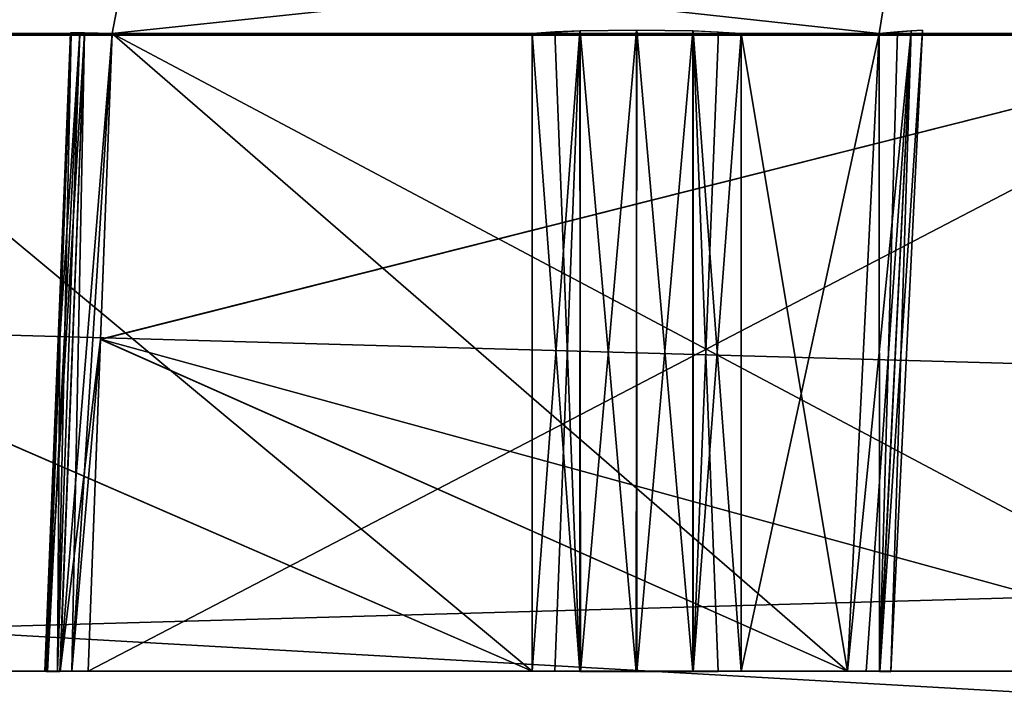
# Model space of a CAD drawing. Header units: millimetres. Extents: x -141 to 250, y -45 to 55.
# Tile 47 of 170: x -34.85 to -28.19, y 16.92 to 21.44. Entities that reach past the tile are written whole.
import ezdxf

# ---------------------------------------------------------------- set-up
doc = ezdxf.new("R2010")
doc.units = ezdxf.units.MM
doc.header["$LTSCALE"] = 52.148148
for name, color, linetype in [('147', 7, 'CONTINUOUS'), ('148', 7, 'CONTINUOUS'), ('149', 7, 'CONTINUOUS'), ('153', 7, 'CONTINUOUS'), ('164', 7, 'CONTINUOUS'), ('167', 7, 'CONTINUOUS'), ('358', 7, 'CONTINUOUS'), ('359', 7, 'CONTINUOUS'), ('360', 7, 'CONTINUOUS'), ('361', 7, 'CONTINUOUS'), ('372', 7, 'CONTINUOUS'), ('373', 7, 'CONTINUOUS'), ('374', 7, 'CONTINUOUS'), ('375', 7, 'CONTINUOUS'), ('376', 7, 'CONTINUOUS'), ('383', 7, 'CONTINUOUS'), ('384', 7, 'CONTINUOUS'), ('385', 7, 'CONTINUOUS'), ('386', 7, 'CONTINUOUS'), ('388', 7, 'CONTINUOUS'), ('389', 7, 'CONTINUOUS'), ('390', 7, 'CONTINUOUS'), ('391', 7, 'CONTINUOUS'), ('392', 7, 'CONTINUOUS'), ('634', 7, 'CONTINUOUS'), ('635', 7, 'CONTINUOUS'), ('644', 7, 'CONTINUOUS'), ('645', 7, 'CONTINUOUS'), ('646', 7, 'CONTINUOUS'), ('647', 7, 'CONTINUOUS'), ('652', 7, 'CONTINUOUS'), ('653', 7, 'CONTINUOUS'), ('656', 7, 'CONTINUOUS'), ('657', 7, 'CONTINUOUS'), ('658', 7, 'CONTINUOUS'), ('659', 7, 'CONTINUOUS'), ('754', 7, 'CONTINUOUS'), ('765', 7, 'CONTINUOUS')]:
    doc.layers.add(name, color=color, linetype=linetype)

msp = doc.modelspace()

# ---------------------------------------------------------------- linework, layer by layer
at = {"layer": '147', "linetype": 'Continuous'}
for points in [[(-140.0913, -0.4782, 141.0903), (139.7289, -0.4782, 141.0903), (-138.9997, 24.5218, 139.9988), (-140.0913, -0.4782, 141.0903)], [(-138.9997, 24.5218, 139.9988), (139.7289, -0.4782, 141.0903), (138.6374, 24.5218, 139.9988), (-138.9997, 24.5218, 139.9988)]]:
    msp.add_3dface(points, dxfattribs=at)
at = {"layer": '148', "linetype": 'Continuous'}
for points in [[(139.7289, -0.4782, -141.0903), (-140.0913, -0.4782, -141.0903), (138.6374, 24.5218, -139.9988), (139.7289, -0.4782, -141.0903)], [(138.6374, 24.5218, -139.9988), (-140.0913, -0.4782, -141.0903), (-138.9997, 24.5218, -139.9988), (138.6374, 24.5218, -139.9988)]]:
    msp.add_3dface(points, dxfattribs=at)
at = {"layer": '149', "linetype": 'Continuous'}
for points in [[(106.6, 21.3393, -123.2716), (-106.6, 21.3393, -123.2716), (106.6, 15.3131, -123.4294), (106.6, 21.3393, -123.2716)], [(-106.6, 21.3393, -123.2716), (106.6, 9.2869, -123.5872), (106.6, 15.3131, -123.4294), (-106.6, 21.3393, -123.2716)], [(-106.6, 15.3214, -123.4292), (106.6, 9.2869, -123.5872), (-106.6, 21.3393, -123.2716), (-106.6, 15.3214, -123.4292)]]:
    msp.add_3dface(points, dxfattribs=at)
at = {"layer": '153', "linetype": 'Continuous'}
for points in [[(-106.6, 9.2869, 123.5872), (-106.6, 15.3218, 123.4292), (106.6, 21.3393, 123.2716), (-106.6, 9.2869, 123.5872)], [(106.6, 15.3218, 123.4292), (-106.6, 9.2869, 123.5872), (106.6, 21.3393, 123.2716), (106.6, 15.3218, 123.4292)], [(-106.6, 15.3218, 123.4292), (-106.6, 21.3393, 123.2716), (106.6, 21.3393, 123.2716), (-106.6, 15.3218, 123.4292)]]:
    msp.add_3dface(points, dxfattribs=at)
at = {"layer": '164', "linetype": 'Continuous'}
for points in [[(106.6, 21.3393, 123.2716), (-106.6, 21.3393, 123.2716), (-106.6, 21.9001, 123.1469), (106.6, 21.3393, 123.2716)], [(106.6, 21.9001, 123.1469), (106.6, 21.3393, 123.2716), (-106.6, 21.9001, 123.1469), (106.6, 21.9001, 123.1469)]]:
    msp.add_3dface(points, dxfattribs=at)
at = {"layer": '167', "linetype": 'Continuous'}
for points in [[(-106.6, 21.3393, -123.2716), (106.6, 21.3393, -123.2716), (106.6, 21.9011, -123.1464), (-106.6, 21.3393, -123.2716)], [(-106.6, 21.9001, -123.1469), (-106.6, 21.3393, -123.2716), (106.6, 21.9011, -123.1464), (-106.6, 21.9001, -123.1469)]]:
    msp.add_3dface(points, dxfattribs=at)
at = {"layer": '358', "linetype": 'Continuous'}
for points in [[(-31.3821, 21.3523, -99.5641), (-31.3821, 17.0413, -99.3512), (-36.5681, 21.3523, -94.378), (-31.3821, 21.3523, -99.5641)], [(-36.5681, 21.3523, -94.378), (-31.3821, 17.0413, -99.3512), (-36.5439, 19.2839, -94.3001), (-36.5681, 21.3523, -94.378)], [(-36.5439, 19.2839, -94.3001), (-31.3821, 17.0413, -99.3512), (-36.5179, 17.0413, -94.2153), (-36.5439, 19.2839, -94.3001)]]:
    msp.add_3dface(points, dxfattribs=at)
at = {"layer": '359', "linetype": 'Continuous'}
for points in [[(-29.9687, 21.3523, -99.5641), (-29.2488, 17.0413, -98.6313), (-29.9687, 17.0413, -99.3512), (-29.9687, 21.3523, -99.5641)], [(-29.0359, 21.3523, -98.6313), (-29.2488, 17.0413, -98.6313), (-29.9687, 21.3523, -99.5641), (-29.0359, 21.3523, -98.6313)]]:
    msp.add_3dface(points, dxfattribs=at)
at = {"layer": '360', "linetype": 'Continuous'}
for points in [[(-34.222, 21.3523, -92.0319), (-34.2999, 19.2838, -92.0561), (-29.2488, 17.0413, -97.2179), (-34.222, 21.3523, -92.0319)], [(-29.0359, 21.3523, -97.2179), (-34.222, 21.3523, -92.0319), (-29.2488, 17.0413, -97.2179), (-29.0359, 21.3523, -97.2179)], [(-34.2999, 19.2838, -92.0561), (-34.3847, 17.0413, -92.0821), (-29.2488, 17.0413, -97.2179), (-34.2999, 19.2838, -92.0561)]]:
    msp.add_3dface(points, dxfattribs=at)
at = {"layer": '361', "linetype": 'Continuous'}
for points in [[(-26.1067, 21.3523, -80.8528), (-26.1067, 17.0413, -80.6399), (-34.3847, 17.0413, -88.9179), (-26.1067, 21.3523, -80.8528)], [(-34.2999, 19.2839, -88.9439), (-26.1067, 21.3523, -80.8528), (-34.3847, 17.0413, -88.9179), (-34.2999, 19.2839, -88.9439)], [(-34.222, 21.3523, -88.9681), (-26.1067, 21.3523, -80.8528), (-34.2999, 19.2839, -88.9439), (-34.222, 21.3523, -88.9681)]]:
    msp.add_3dface(points, dxfattribs=at)
at = {"layer": '372', "linetype": 'Continuous'}
for points in [[(-34.222, 21.3523, -66.6319), (-34.2999, 19.2849, -66.6561), (-26.1067, 17.0413, -74.9601), (-34.222, 21.3523, -66.6319)], [(-26.1067, 21.3523, -74.7472), (-34.222, 21.3523, -66.6319), (-26.1067, 17.0413, -74.9601), (-26.1067, 21.3523, -74.7472)], [(-34.2999, 19.2849, -66.6561), (-34.3847, 17.0413, -66.6821), (-26.1067, 17.0413, -74.9601), (-34.2999, 19.2849, -66.6561)]]:
    msp.add_3dface(points, dxfattribs=at)
at = {"layer": '373', "linetype": 'Continuous'}
for points in [[(-34.6584, 17.0413, -65.7813), (-34.441, 21.3523, -65.1062), (-34.5916, 17.0413, -65.1), (-34.6584, 17.0413, -65.7813)], [(-34.5753, 19.2849, -65.7643), (-34.441, 21.3523, -65.1062), (-34.6584, 17.0413, -65.7813), (-34.5753, 19.2849, -65.7643)], [(-34.4989, 21.3523, -64.4518), (-34.5753, 19.2849, -64.4357), (-34.5916, 17.0413, -65.1), (-34.4989, 21.3523, -64.4518)], [(-34.441, 21.3523, -65.1062), (-34.4989, 21.3523, -64.4518), (-34.5916, 17.0413, -65.1), (-34.441, 21.3523, -65.1062)], [(-34.4989, 21.3523, -65.7482), (-34.441, 21.3523, -65.1062), (-34.5753, 19.2849, -65.7643), (-34.4989, 21.3523, -65.7482)], [(-34.5753, 19.2849, -64.4357), (-34.6584, 17.0413, -64.4187), (-34.5916, 17.0413, -65.1), (-34.5753, 19.2849, -64.4357)]]:
    msp.add_3dface(points, dxfattribs=at)
at = {"layer": '374', "linetype": 'Continuous'}
for points in [[(-34.222, 21.3523, -63.5681), (-29.2488, 17.0413, -58.3821), (-34.2999, 19.2849, -63.5439), (-34.222, 21.3523, -63.5681)], [(-29.0359, 21.3523, -58.3821), (-29.2488, 17.0413, -58.3821), (-34.222, 21.3523, -63.5681), (-29.0359, 21.3523, -58.3821)], [(-34.2999, 19.2849, -63.5439), (-29.2488, 17.0413, -58.3821), (-34.3847, 17.0413, -63.5179), (-34.2999, 19.2849, -63.5439)]]:
    msp.add_3dface(points, dxfattribs=at)
at = {"layer": '375', "linetype": 'Continuous'}
for points in [[(-29.9687, 21.3523, -56.0359), (-29.9687, 17.0413, -56.2488), (-29.0359, 21.3523, -56.9687), (-29.9687, 21.3523, -56.0359)], [(-29.0359, 21.3523, -56.9687), (-29.9687, 17.0413, -56.2488), (-29.2488, 17.0413, -56.9687), (-29.0359, 21.3523, -56.9687)]]:
    msp.add_3dface(points, dxfattribs=at)
at = {"layer": '376', "linetype": 'Continuous'}
for points in [[(-36.5681, 21.3523, -61.222), (-36.5439, 19.2849, -61.2999), (-31.3821, 17.0413, -56.2488), (-36.5681, 21.3523, -61.222)], [(-31.3821, 21.3523, -56.0359), (-36.5681, 21.3523, -61.222), (-31.3821, 17.0413, -56.2488), (-31.3821, 21.3523, -56.0359)], [(-36.5439, 19.2849, -61.2999), (-36.5179, 17.0413, -61.3847), (-31.3821, 17.0413, -56.2488), (-36.5439, 19.2849, -61.2999)]]:
    msp.add_3dface(points, dxfattribs=at)
at = {"layer": '383', "linetype": 'Continuous'}
for points in [[(-34.222, 21.3523, 88.9681), (-34.2999, 19.2851, 88.9439), (-26.1067, 17.0413, 80.6399), (-34.222, 21.3523, 88.9681)], [(-26.1067, 21.3523, 80.8528), (-34.222, 21.3523, 88.9681), (-26.1067, 17.0413, 80.6399), (-26.1067, 21.3523, 80.8528)], [(-34.2999, 19.2851, 88.9439), (-34.3847, 17.0413, 88.9179), (-26.1067, 17.0413, 80.6399), (-34.2999, 19.2851, 88.9439)]]:
    msp.add_3dface(points, dxfattribs=at)
at = {"layer": '384', "linetype": 'Continuous'}
for points in [[(-34.222, 21.3523, 92.0319), (-29.2488, 17.0413, 97.2179), (-34.2998, 19.2852, 92.0561), (-34.222, 21.3523, 92.0319)], [(-29.0359, 21.3523, 97.2179), (-29.2488, 17.0413, 97.2179), (-34.222, 21.3523, 92.0319), (-29.0359, 21.3523, 97.2179)], [(-34.2998, 19.2852, 92.0561), (-29.2488, 17.0413, 97.2179), (-34.3847, 17.0413, 92.0821), (-34.2998, 19.2852, 92.0561)]]:
    msp.add_3dface(points, dxfattribs=at)
at = {"layer": '385', "linetype": 'Continuous'}
for points in [[(-29.9687, 21.3523, 99.5641), (-29.9687, 17.0413, 99.3512), (-29.0359, 21.3523, 98.6313), (-29.9687, 21.3523, 99.5641)], [(-29.0359, 21.3523, 98.6313), (-29.9687, 17.0413, 99.3512), (-29.2488, 17.0413, 98.6313), (-29.0359, 21.3523, 98.6313)]]:
    msp.add_3dface(points, dxfattribs=at)
at = {"layer": '386', "linetype": 'Continuous'}
for points in [[(-36.5681, 21.3523, 94.378), (-36.5439, 19.2851, 94.3001), (-31.3821, 17.0413, 99.3512), (-36.5681, 21.3523, 94.378)], [(-31.3821, 21.3523, 99.5641), (-36.5681, 21.3523, 94.378), (-31.3821, 17.0413, 99.3512), (-31.3821, 21.3523, 99.5641)], [(-36.5439, 19.2851, 94.3001), (-36.5179, 17.0413, 94.2153), (-31.3821, 17.0413, 99.3512), (-36.5439, 19.2851, 94.3001)]]:
    msp.add_3dface(points, dxfattribs=at)
at = {"layer": '388', "linetype": 'Continuous'}
for points in [[(-31.3821, 21.3523, 56.0359), (-31.3821, 17.0413, 56.2488), (-36.5681, 21.3523, 61.222), (-31.3821, 21.3523, 56.0359)], [(-36.5681, 21.3523, 61.222), (-31.3821, 17.0413, 56.2488), (-36.5439, 19.2849, 61.2999), (-36.5681, 21.3523, 61.222)], [(-36.5439, 19.2849, 61.2999), (-31.3821, 17.0413, 56.2488), (-36.5179, 17.0413, 61.3847), (-36.5439, 19.2849, 61.2999)]]:
    msp.add_3dface(points, dxfattribs=at)
at = {"layer": '389', "linetype": 'Continuous'}
for points in [[(-29.9687, 21.3523, 56.0359), (-29.2488, 17.0413, 56.9687), (-29.9687, 17.0413, 56.2488), (-29.9687, 21.3523, 56.0359)], [(-29.0359, 21.3523, 56.9687), (-29.2488, 17.0413, 56.9687), (-29.9687, 21.3523, 56.0359), (-29.0359, 21.3523, 56.9687)]]:
    msp.add_3dface(points, dxfattribs=at)
at = {"layer": '390', "linetype": 'Continuous'}
for points in [[(-34.222, 21.3523, 63.5681), (-34.2999, 19.2851, 63.5439), (-29.2488, 17.0413, 58.3821), (-34.222, 21.3523, 63.5681)], [(-29.0359, 21.3523, 58.3821), (-34.222, 21.3523, 63.5681), (-29.2488, 17.0413, 58.3821), (-29.0359, 21.3523, 58.3821)], [(-34.2999, 19.2851, 63.5439), (-34.3847, 17.0413, 63.5179), (-29.2488, 17.0413, 58.3821), (-34.2999, 19.2851, 63.5439)]]:
    msp.add_3dface(points, dxfattribs=at)
at = {"layer": '391', "linetype": 'Continuous'}
for points in [[(-34.5753, 19.2851, 64.4357), (-34.441, 21.3523, 65.0938), (-34.6584, 17.0413, 64.4187), (-34.5753, 19.2851, 64.4357)], [(-34.6584, 17.0413, 64.4187), (-34.441, 21.3523, 65.0938), (-34.5916, 17.0413, 65.1), (-34.6584, 17.0413, 64.4187)], [(-34.4989, 21.3523, 65.7482), (-34.5753, 19.2852, 65.7643), (-34.5916, 17.0413, 65.1), (-34.4989, 21.3523, 65.7482)], [(-34.441, 21.3523, 65.0938), (-34.4989, 21.3523, 65.7482), (-34.5916, 17.0413, 65.1), (-34.441, 21.3523, 65.0938)], [(-34.4989, 21.3523, 64.4518), (-34.441, 21.3523, 65.0938), (-34.5753, 19.2851, 64.4357), (-34.4989, 21.3523, 64.4518)], [(-34.5753, 19.2852, 65.7643), (-34.6584, 17.0413, 65.7813), (-34.5916, 17.0413, 65.1), (-34.5753, 19.2852, 65.7643)]]:
    msp.add_3dface(points, dxfattribs=at)
at = {"layer": '392', "linetype": 'Continuous'}
for points in [[(-34.2998, 19.2852, 66.6561), (-26.1067, 21.3523, 74.7472), (-34.3847, 17.0413, 66.6821), (-34.2998, 19.2852, 66.6561)], [(-26.1067, 21.3523, 74.7472), (-26.1067, 17.0413, 74.9601), (-34.3847, 17.0413, 66.6821), (-26.1067, 21.3523, 74.7472)], [(-34.222, 21.3523, 66.6319), (-26.1067, 21.3523, 74.7472), (-34.2998, 19.2852, 66.6561), (-34.222, 21.3523, 66.6319)]]:
    msp.add_3dface(points, dxfattribs=at)
at = {"layer": '634', "linetype": 'Continuous'}
for points in [[(-31.0582, 21.3684, -99.7814), (-30.6767, 21.374, -99.858), (-31.0551, 17.0386, -99.5689), (-31.0582, 21.3684, -99.7814)], [(-31.0551, 17.0386, -99.5689), (-30.6767, 21.374, -99.858), (-30.6737, 17.0377, -99.6438), (-31.0551, 17.0386, -99.5689)], [(-30.6767, 21.374, -99.858), (-30.295, 21.3684, -99.7824), (-30.6737, 17.0377, -99.6438), (-30.6767, 21.374, -99.858)], [(-31.3821, 17.0413, -99.3512), (-31.0582, 21.3684, -99.7814), (-31.2277, 17.0397, -99.4773), (-31.3821, 17.0413, -99.3512)], [(-31.3821, 17.0413, -99.3512), (-31.3821, 21.3523, -99.5641), (-31.0582, 21.3684, -99.7814), (-31.3821, 17.0413, -99.3512)], [(-31.2277, 17.0397, -99.4773), (-31.0582, 21.3684, -99.7814), (-31.0551, 17.0386, -99.5689), (-31.2277, 17.0397, -99.4773)], [(-30.6737, 17.0377, -99.6438), (-30.295, 21.3684, -99.7824), (-30.2925, 17.0386, -99.5676), (-30.6737, 17.0377, -99.6438)], [(-30.295, 21.3684, -99.7824), (-30.1222, 21.3616, -99.6902), (-30.2925, 17.0386, -99.5676), (-30.295, 21.3684, -99.7824)], [(-30.1222, 21.3616, -99.6902), (-29.9687, 21.3523, -99.5641), (-30.2925, 17.0386, -99.5676), (-30.1222, 21.3616, -99.6902)], [(-29.9687, 21.3523, -99.5641), (-29.9687, 17.0413, -99.3512), (-30.2925, 17.0386, -99.5676), (-29.9687, 21.3523, -99.5641)]]:
    msp.add_3dface(points, dxfattribs=at)
at = {"layer": '635', "linetype": 'Continuous'}
for points in [[(-29.0311, 17.0386, -98.3044), (-28.742, 21.374, -97.9259), (-28.9562, 17.0377, -97.9229), (-29.0311, 17.0386, -98.3044)], [(-28.8186, 21.3684, -98.3074), (-28.742, 21.374, -97.9259), (-29.0311, 17.0386, -98.3044), (-28.8186, 21.3684, -98.3074)], [(-28.742, 21.374, -97.9259), (-28.8176, 21.3684, -97.5442), (-28.9562, 17.0377, -97.9229), (-28.742, 21.374, -97.9259)], [(-29.2488, 17.0413, -98.6313), (-28.8186, 21.3684, -98.3074), (-29.1227, 17.0397, -98.4769), (-29.2488, 17.0413, -98.6313)], [(-29.2488, 17.0413, -98.6313), (-29.0359, 21.3523, -98.6313), (-28.8186, 21.3684, -98.3074), (-29.2488, 17.0413, -98.6313)], [(-29.0359, 21.3523, -97.2179), (-29.2488, 17.0413, -97.2179), (-29.0324, 17.0386, -97.5418), (-29.0359, 21.3523, -97.2179)], [(-29.1227, 17.0397, -98.4769), (-28.8186, 21.3684, -98.3074), (-29.0311, 17.0386, -98.3044), (-29.1227, 17.0397, -98.4769)], [(-28.9098, 21.3616, -97.3715), (-29.0359, 21.3523, -97.2179), (-29.0324, 17.0386, -97.5418), (-28.9098, 21.3616, -97.3715)], [(-28.9562, 17.0377, -97.9229), (-28.8176, 21.3684, -97.5442), (-29.0324, 17.0386, -97.5418), (-28.9562, 17.0377, -97.9229)], [(-28.8176, 21.3684, -97.5442), (-28.9098, 21.3616, -97.3715), (-29.0324, 17.0386, -97.5418), (-28.8176, 21.3684, -97.5442)]]:
    msp.add_3dface(points, dxfattribs=at)
at = {"layer": '644', "linetype": 'Continuous'}
for points in [[(-34.4088, 21.3563, -66.3726), (-34.5043, 21.3563, -66.0677), (-34.6691, 17.0402, -66.1045), (-34.4088, 21.3563, -66.3726)], [(-34.5766, 17.0402, -66.4128), (-34.4088, 21.3563, -66.3726), (-34.6691, 17.0402, -66.1045), (-34.5766, 17.0402, -66.4128)], [(-34.5043, 21.3563, -66.0677), (-34.4989, 21.3523, -65.7482), (-34.6691, 17.0402, -66.1045), (-34.5043, 21.3563, -66.0677)], [(-34.4989, 21.3523, -65.7482), (-34.5753, 19.2849, -65.7643), (-34.6691, 17.0402, -66.1045), (-34.4989, 21.3523, -65.7482)], [(-34.4943, 17.0406, -66.5521), (-34.4088, 21.3563, -66.3726), (-34.5766, 17.0402, -66.4128), (-34.4943, 17.0406, -66.5521)], [(-34.222, 21.3523, -66.6319), (-34.4088, 21.3563, -66.3726), (-34.4943, 17.0406, -66.5521), (-34.222, 21.3523, -66.6319)], [(-34.2999, 19.2849, -66.6561), (-34.222, 21.3523, -66.6319), (-34.4943, 17.0406, -66.5521), (-34.2999, 19.2849, -66.6561)], [(-34.5753, 19.2849, -65.7643), (-34.6584, 17.0413, -65.7813), (-34.6691, 17.0402, -66.1045), (-34.5753, 19.2849, -65.7643)], [(-34.3847, 17.0413, -66.6821), (-34.2999, 19.2849, -66.6561), (-34.4943, 17.0406, -66.5521), (-34.3847, 17.0413, -66.6821)]]:
    msp.add_3dface(points, dxfattribs=at)
at = {"layer": '645', "linetype": 'Continuous'}
for points in [[(-34.6771, 17.0406, -64.2496), (-34.5043, 21.3563, -64.1323), (-34.6681, 17.0402, -64.0881), (-34.6771, 17.0406, -64.2496)], [(-34.6584, 17.0413, -64.4187), (-34.5043, 21.3563, -64.1323), (-34.6771, 17.0406, -64.2496), (-34.6584, 17.0413, -64.4187)], [(-34.6681, 17.0402, -64.0881), (-34.4088, 21.3563, -63.8274), (-34.5734, 17.0402, -63.7805), (-34.6681, 17.0402, -64.0881)], [(-34.5043, 21.3563, -64.1323), (-34.4088, 21.3563, -63.8274), (-34.6681, 17.0402, -64.0881), (-34.5043, 21.3563, -64.1323)], [(-34.6584, 17.0413, -64.4187), (-34.5753, 19.2849, -64.4357), (-34.5043, 21.3563, -64.1323), (-34.6584, 17.0413, -64.4187)], [(-34.5753, 19.2849, -64.4357), (-34.4989, 21.3523, -64.4518), (-34.5043, 21.3563, -64.1323), (-34.5753, 19.2849, -64.4357)], [(-34.4088, 21.3563, -63.8274), (-34.222, 21.3523, -63.5681), (-34.5734, 17.0402, -63.7805), (-34.4088, 21.3563, -63.8274)], [(-34.222, 21.3523, -63.5681), (-34.2999, 19.2849, -63.5439), (-34.5734, 17.0402, -63.7805), (-34.222, 21.3523, -63.5681)], [(-34.2999, 19.2849, -63.5439), (-34.3847, 17.0413, -63.5179), (-34.5734, 17.0402, -63.7805), (-34.2999, 19.2849, -63.5439)]]:
    msp.add_3dface(points, dxfattribs=at)
at = {"layer": '646', "linetype": 'Continuous'}
for points in [[(-29.0311, 17.0386, -58.0551), (-28.742, 21.374, -57.6767), (-28.9562, 17.0377, -57.6737), (-29.0311, 17.0386, -58.0551)], [(-28.8186, 21.3684, -58.0582), (-28.742, 21.374, -57.6767), (-29.0311, 17.0386, -58.0551), (-28.8186, 21.3684, -58.0582)], [(-28.742, 21.374, -57.6767), (-28.8176, 21.3684, -57.295), (-28.9562, 17.0377, -57.6737), (-28.742, 21.374, -57.6767)], [(-29.2488, 17.0413, -58.3821), (-28.8186, 21.3684, -58.0582), (-29.1227, 17.0397, -58.2277), (-29.2488, 17.0413, -58.3821)], [(-29.2488, 17.0413, -58.3821), (-29.0359, 21.3523, -58.3821), (-28.8186, 21.3684, -58.0582), (-29.2488, 17.0413, -58.3821)], [(-29.0359, 21.3523, -56.9687), (-29.2488, 17.0413, -56.9687), (-29.0324, 17.0386, -57.2925), (-29.0359, 21.3523, -56.9687)], [(-29.1227, 17.0397, -58.2277), (-28.8186, 21.3684, -58.0582), (-29.0311, 17.0386, -58.0551), (-29.1227, 17.0397, -58.2277)], [(-28.9098, 21.3616, -57.1222), (-29.0359, 21.3523, -56.9687), (-29.0324, 17.0386, -57.2925), (-28.9098, 21.3616, -57.1222)], [(-28.9562, 17.0377, -57.6737), (-28.8176, 21.3684, -57.295), (-29.0324, 17.0386, -57.2925), (-28.9562, 17.0377, -57.6737)], [(-28.8176, 21.3684, -57.295), (-28.9098, 21.3616, -57.1222), (-29.0324, 17.0386, -57.2925), (-28.8176, 21.3684, -57.295)]]:
    msp.add_3dface(points, dxfattribs=at)
at = {"layer": '647', "linetype": 'Continuous'}
for points in [[(-30.6741, 21.374, -55.742), (-31.0558, 21.3684, -55.8176), (-30.6771, 17.0377, -55.9562), (-30.6741, 21.374, -55.742)], [(-30.2956, 17.0386, -56.0311), (-30.6741, 21.374, -55.742), (-30.6771, 17.0377, -55.9562), (-30.2956, 17.0386, -56.0311)], [(-30.2926, 21.3684, -55.8186), (-30.6741, 21.374, -55.742), (-30.2956, 17.0386, -56.0311), (-30.2926, 21.3684, -55.8186)], [(-31.2285, 21.3616, -55.9098), (-31.3821, 21.3523, -56.0359), (-31.0582, 17.0386, -56.0324), (-31.2285, 21.3616, -55.9098)], [(-31.3821, 21.3523, -56.0359), (-31.3821, 17.0413, -56.2488), (-31.0582, 17.0386, -56.0324), (-31.3821, 21.3523, -56.0359)], [(-31.0558, 21.3684, -55.8176), (-31.2285, 21.3616, -55.9098), (-31.0582, 17.0386, -56.0324), (-31.0558, 21.3684, -55.8176)], [(-30.6771, 17.0377, -55.9562), (-31.0558, 21.3684, -55.8176), (-31.0582, 17.0386, -56.0324), (-30.6771, 17.0377, -55.9562)], [(-30.1231, 17.0397, -56.1227), (-30.2926, 21.3684, -55.8186), (-30.2956, 17.0386, -56.0311), (-30.1231, 17.0397, -56.1227)], [(-29.9687, 17.0413, -56.2488), (-30.2926, 21.3684, -55.8186), (-30.1231, 17.0397, -56.1227), (-29.9687, 17.0413, -56.2488)], [(-29.9687, 17.0413, -56.2488), (-29.9687, 21.3523, -56.0359), (-30.2926, 21.3684, -55.8186), (-29.9687, 17.0413, -56.2488)]]:
    msp.add_3dface(points, dxfattribs=at)
at = {"layer": '652', "linetype": 'Continuous'}
for points in [[(-29.0311, 17.0386, 97.5449), (-28.742, 21.374, 97.9233), (-28.9562, 17.0377, 97.9263), (-29.0311, 17.0386, 97.5449)], [(-28.8186, 21.3684, 97.5418), (-28.742, 21.374, 97.9233), (-29.0311, 17.0386, 97.5449), (-28.8186, 21.3684, 97.5418)], [(-28.742, 21.374, 97.9233), (-28.8176, 21.3684, 98.305), (-28.9562, 17.0377, 97.9263), (-28.742, 21.374, 97.9233)], [(-29.2488, 17.0413, 97.2179), (-29.0359, 21.3523, 97.2179), (-28.8186, 21.3684, 97.5418), (-29.2488, 17.0413, 97.2179)], [(-29.2488, 17.0413, 97.2179), (-28.8186, 21.3684, 97.5418), (-29.1227, 17.0397, 97.3723), (-29.2488, 17.0413, 97.2179)], [(-29.0359, 21.3523, 98.6313), (-29.2488, 17.0413, 98.6313), (-29.0324, 17.0386, 98.3075), (-29.0359, 21.3523, 98.6313)], [(-29.1227, 17.0397, 97.3723), (-28.8186, 21.3684, 97.5418), (-29.0311, 17.0386, 97.5449), (-29.1227, 17.0397, 97.3723)], [(-28.9098, 21.3616, 98.4778), (-29.0359, 21.3523, 98.6313), (-29.0324, 17.0386, 98.3075), (-28.9098, 21.3616, 98.4778)], [(-28.9562, 17.0377, 97.9263), (-28.8176, 21.3684, 98.305), (-29.0324, 17.0386, 98.3075), (-28.9562, 17.0377, 97.9263)], [(-28.8176, 21.3684, 98.305), (-28.9098, 21.3616, 98.4778), (-29.0324, 17.0386, 98.3075), (-28.8176, 21.3684, 98.305)]]:
    msp.add_3dface(points, dxfattribs=at)
at = {"layer": '653', "linetype": 'Continuous'}
for points in [[(-30.6741, 21.374, 99.858), (-31.0558, 21.3684, 99.7824), (-30.6771, 17.0377, 99.6438), (-30.6741, 21.374, 99.858)], [(-30.2956, 17.0386, 99.5689), (-30.6741, 21.374, 99.858), (-30.6771, 17.0377, 99.6438), (-30.2956, 17.0386, 99.5689)], [(-30.2926, 21.3684, 99.7814), (-30.6741, 21.374, 99.858), (-30.2956, 17.0386, 99.5689), (-30.2926, 21.3684, 99.7814)], [(-31.2285, 21.3616, 99.6902), (-31.3821, 21.3523, 99.5641), (-31.0582, 17.0386, 99.5676), (-31.2285, 21.3616, 99.6902)], [(-31.3821, 21.3523, 99.5641), (-31.3821, 17.0413, 99.3512), (-31.0582, 17.0386, 99.5676), (-31.3821, 21.3523, 99.5641)], [(-31.0558, 21.3684, 99.7824), (-31.2285, 21.3616, 99.6902), (-31.0582, 17.0386, 99.5676), (-31.0558, 21.3684, 99.7824)], [(-30.6771, 17.0377, 99.6438), (-31.0558, 21.3684, 99.7824), (-31.0582, 17.0386, 99.5676), (-30.6771, 17.0377, 99.6438)], [(-30.1231, 17.0397, 99.4773), (-30.2926, 21.3684, 99.7814), (-30.2956, 17.0386, 99.5689), (-30.1231, 17.0397, 99.4773)], [(-29.9687, 17.0413, 99.3512), (-29.9687, 21.3523, 99.5641), (-30.2926, 21.3684, 99.7814), (-29.9687, 17.0413, 99.3512)], [(-29.9687, 17.0413, 99.3512), (-30.2926, 21.3684, 99.7814), (-30.1231, 17.0397, 99.4773), (-29.9687, 17.0413, 99.3512)]]:
    msp.add_3dface(points, dxfattribs=at)
at = {"layer": '656', "linetype": 'Continuous'}
for points in [[(-31.0582, 21.3684, 55.8186), (-30.6767, 21.374, 55.742), (-31.0551, 17.0386, 56.0311), (-31.0582, 21.3684, 55.8186)], [(-31.0551, 17.0386, 56.0311), (-30.6767, 21.374, 55.742), (-30.6737, 17.0377, 55.9562), (-31.0551, 17.0386, 56.0311)], [(-30.6767, 21.374, 55.742), (-30.295, 21.3684, 55.8176), (-30.6737, 17.0377, 55.9562), (-30.6767, 21.374, 55.742)], [(-31.3821, 17.0413, 56.2488), (-31.0582, 21.3684, 55.8186), (-31.2277, 17.0397, 56.1227), (-31.3821, 17.0413, 56.2488)], [(-31.3821, 17.0413, 56.2488), (-31.3821, 21.3523, 56.0359), (-31.0582, 21.3684, 55.8186), (-31.3821, 17.0413, 56.2488)], [(-31.2277, 17.0397, 56.1227), (-31.0582, 21.3684, 55.8186), (-31.0551, 17.0386, 56.0311), (-31.2277, 17.0397, 56.1227)], [(-30.6737, 17.0377, 55.9562), (-30.295, 21.3684, 55.8176), (-30.2925, 17.0386, 56.0324), (-30.6737, 17.0377, 55.9562)], [(-30.295, 21.3684, 55.8176), (-30.1222, 21.3616, 55.9098), (-30.2925, 17.0386, 56.0324), (-30.295, 21.3684, 55.8176)], [(-30.1222, 21.3616, 55.9098), (-29.9687, 21.3523, 56.0359), (-30.2925, 17.0386, 56.0324), (-30.1222, 21.3616, 55.9098)], [(-29.9687, 21.3523, 56.0359), (-29.9687, 17.0413, 56.2488), (-30.2925, 17.0386, 56.0324), (-29.9687, 21.3523, 56.0359)]]:
    msp.add_3dface(points, dxfattribs=at)
at = {"layer": '657', "linetype": 'Continuous'}
for points in [[(-29.0311, 17.0386, 57.2956), (-28.742, 21.374, 57.6741), (-28.9562, 17.0377, 57.6771), (-29.0311, 17.0386, 57.2956)], [(-28.8186, 21.3684, 57.2926), (-28.742, 21.374, 57.6741), (-29.0311, 17.0386, 57.2956), (-28.8186, 21.3684, 57.2926)], [(-28.742, 21.374, 57.6741), (-28.8176, 21.3684, 58.0558), (-28.9562, 17.0377, 57.6771), (-28.742, 21.374, 57.6741)], [(-29.2488, 17.0413, 56.9687), (-29.0359, 21.3523, 56.9687), (-28.8186, 21.3684, 57.2926), (-29.2488, 17.0413, 56.9687)], [(-29.2488, 17.0413, 56.9687), (-28.8186, 21.3684, 57.2926), (-29.1227, 17.0397, 57.1231), (-29.2488, 17.0413, 56.9687)], [(-29.0359, 21.3523, 58.3821), (-29.2488, 17.0413, 58.3821), (-29.0324, 17.0386, 58.0582), (-29.0359, 21.3523, 58.3821)], [(-29.1227, 17.0397, 57.1231), (-28.8186, 21.3684, 57.2926), (-29.0311, 17.0386, 57.2956), (-29.1227, 17.0397, 57.1231)], [(-28.9098, 21.3616, 58.2285), (-29.0359, 21.3523, 58.3821), (-29.0324, 17.0386, 58.0582), (-28.9098, 21.3616, 58.2285)], [(-28.9562, 17.0377, 57.6771), (-28.8176, 21.3684, 58.0558), (-29.0324, 17.0386, 58.0582), (-28.9562, 17.0377, 57.6771)], [(-28.8176, 21.3684, 58.0558), (-28.9098, 21.3616, 58.2285), (-29.0324, 17.0386, 58.0582), (-28.8176, 21.3684, 58.0558)]]:
    msp.add_3dface(points, dxfattribs=at)
at = {"layer": '658', "linetype": 'Continuous'}
for points in [[(-34.5043, 21.3563, 64.1323), (-34.4989, 21.3523, 64.4518), (-34.6691, 17.0402, 64.0955), (-34.5043, 21.3563, 64.1323)], [(-34.5766, 17.0402, 63.7872), (-34.4088, 21.3563, 63.8274), (-34.6691, 17.0402, 64.0955), (-34.5766, 17.0402, 63.7872)], [(-34.4088, 21.3563, 63.8274), (-34.5043, 21.3563, 64.1323), (-34.6691, 17.0402, 64.0955), (-34.4088, 21.3563, 63.8274)], [(-34.4989, 21.3523, 64.4518), (-34.5753, 19.2851, 64.4357), (-34.6691, 17.0402, 64.0955), (-34.4989, 21.3523, 64.4518)], [(-34.4943, 17.0406, 63.6479), (-34.4088, 21.3563, 63.8274), (-34.5766, 17.0402, 63.7872), (-34.4943, 17.0406, 63.6479)], [(-34.222, 21.3523, 63.5681), (-34.4088, 21.3563, 63.8274), (-34.4943, 17.0406, 63.6479), (-34.222, 21.3523, 63.5681)], [(-34.2999, 19.2851, 63.5439), (-34.222, 21.3523, 63.5681), (-34.4943, 17.0406, 63.6479), (-34.2999, 19.2851, 63.5439)], [(-34.5753, 19.2851, 64.4357), (-34.6584, 17.0413, 64.4187), (-34.6691, 17.0402, 64.0955), (-34.5753, 19.2851, 64.4357)], [(-34.3847, 17.0413, 63.5179), (-34.2999, 19.2851, 63.5439), (-34.4943, 17.0406, 63.6479), (-34.3847, 17.0413, 63.5179)]]:
    msp.add_3dface(points, dxfattribs=at)
at = {"layer": '659', "linetype": 'Continuous'}
for points in [[(-34.6584, 17.0413, 65.7813), (-34.5043, 21.3563, 66.0677), (-34.6771, 17.0406, 65.9504), (-34.6584, 17.0413, 65.7813)], [(-34.6771, 17.0406, 65.9504), (-34.5043, 21.3563, 66.0677), (-34.6681, 17.0402, 66.1119), (-34.6771, 17.0406, 65.9504)], [(-34.6681, 17.0402, 66.1119), (-34.4088, 21.3563, 66.3726), (-34.5734, 17.0402, 66.4195), (-34.6681, 17.0402, 66.1119)], [(-34.5043, 21.3563, 66.0677), (-34.4088, 21.3563, 66.3726), (-34.6681, 17.0402, 66.1119), (-34.5043, 21.3563, 66.0677)], [(-34.6584, 17.0413, 65.7813), (-34.5753, 19.2852, 65.7643), (-34.5043, 21.3563, 66.0677), (-34.6584, 17.0413, 65.7813)], [(-34.5753, 19.2852, 65.7643), (-34.4989, 21.3523, 65.7482), (-34.5043, 21.3563, 66.0677), (-34.5753, 19.2852, 65.7643)], [(-34.4088, 21.3563, 66.3726), (-34.222, 21.3523, 66.6319), (-34.5734, 17.0402, 66.4195), (-34.4088, 21.3563, 66.3726)], [(-34.222, 21.3523, 66.6319), (-34.2998, 19.2852, 66.6561), (-34.5734, 17.0402, 66.4195), (-34.222, 21.3523, 66.6319)], [(-34.2998, 19.2852, 66.6561), (-34.3847, 17.0413, 66.6821), (-34.5734, 17.0402, 66.4195), (-34.2998, 19.2852, 66.6561)]]:
    msp.add_3dface(points, dxfattribs=at)
at = {"layer": '754', "linetype": 'Continuous'}
for points in [[(-34.222, 21.3523, 63.5681), (-29.0359, 21.3523, 58.3821), (-28.9449, 21.9101, 58.4731), (-34.222, 21.3523, 63.5681)], [(-34.222, 21.3523, 63.5681), (-28.9449, 21.9101, 58.4731), (-34.1165, 21.9064, 63.6424), (-34.222, 21.3523, 63.5681)]]:
    msp.add_3dface(points, dxfattribs=at)
at = {"layer": '765', "linetype": 'Continuous'}
for points in [[(-28.9449, 21.9101, -58.4731), (-29.0359, 21.3523, -58.3821), (-34.1165, 21.9065, -63.6424), (-28.9449, 21.9101, -58.4731)], [(-29.0359, 21.3523, -58.3821), (-34.222, 21.3523, -63.5681), (-34.1165, 21.9065, -63.6424), (-29.0359, 21.3523, -58.3821)]]:
    msp.add_3dface(points, dxfattribs=at)

doc.saveas('drawing.dxf')
